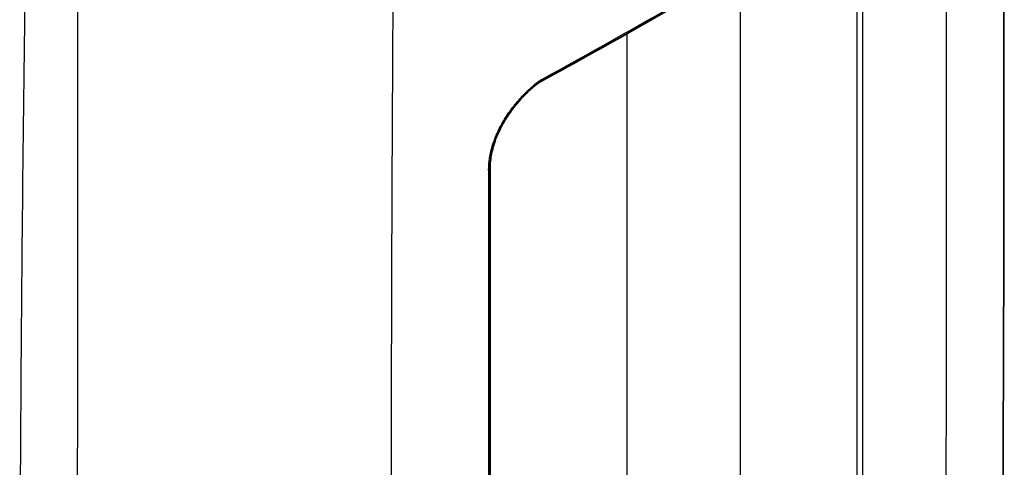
# Model space of a CAD drawing. Header units: millimetres. Extents: x 437 to 2596, y 423 to 1674.
# Tile 57 of 97: x 1797 to 2016, y 579 to 678. Entities that reach past the tile are written whole.
import ezdxf

# ---------------------------------------------------------------- set-up
doc = ezdxf.new("R2010")
doc.units = ezdxf.units.MM
doc.header["$LTSCALE"] = 5
doc.layers.add('0_CWD_4', color=7, linetype='Continuous', lineweight=25)
doc.layers.add('0_CWD_Line_035', color=7, linetype='Continuous', lineweight=35)

msp = doc.modelspace()

# ---------------------------------------------------------------- linework, layer by layer
at = {"layer": '0_CWD_4'}
for p, q in [((1983.37, 692.89), (1983.37, 568.96)), ((1984.68, 568.39), (1984.69, 692.98)), ((1957.37, 689.89), (1957.36, 575.4)), ((1932.15, 675.65), (1932.15, 675.65)), ((1932.15, 675.31), (1932.15, 573.54)), ((1901.39, 644.89), (1901.39, 452.53))]:
    msp.add_line(p, q, dxfattribs=at)
msp.add_ellipse((1900.72, 645.32), major_axis=(1, 0), ratio=0.57735, start_param=5.437198, end_param=6.281827, dxfattribs=at)
for points, knots in [([(2002.86, 512.81), (2002.89, 517.77), (2002.97, 528.3), (2003.08, 544.41), (2003.18, 561.12), (2003.24, 575.03), (2003.27, 584.76), (2003.29, 590.31), (2003.31, 598.65), (2003.34, 616.69), (2003.37, 670.59), (2003.22, 718.81), (2003.01, 755.89)], [0, 0, 0, 0, 0.060918, 0.129403, 0.197888, 0.266373, 0.300615, 0.317737, 0.334858, 0.403343, 0.540312, 1, 1, 1, 1]), ([(1796.99, 530.15), (1797.09, 561.93), (1797.27, 593.68), (1797.55, 625.55), (1797.7, 641.49), (1797.87, 657.46), (1798.07, 673.47), (1798.25, 687.77), (1798.46, 702.11), (1798.69, 716.5)], [0, 0, 0, 0, 0.513778, 0.513778, 0.513778, 0.770667, 0.770667, 0.770667, 1, 1, 1, 1]), ([(1809.85, 522.06), (1809.85, 522.29), (1809.87, 528.07), (1809.86, 544.94), (1809.93, 605.53), (1809.93, 660.81), (1809.96, 705.08)], [0, 0, 0, 0, 0.003778, 0.095132, 0.277839, 1, 1, 1, 1]), ([(1880.08, 684.93), (1879.83, 647.57), (1879.66, 599.16), (1879.69, 545.31), (1879.73, 527.3), (1879.75, 518.99), (1879.77, 513.45), (1879.8, 503.76), (1879.88, 489.93), (1880, 473.34), (1880.13, 457.38), (1880.23, 446.95), (1880.27, 442.03)], [0.0000002, 0.0000002, 0.0000002, 0.0000002, 0.4596876, 0.5966573, 0.6651422, 0.6822634, 0.6993846, 0.733627, 0.8021119, 0.8705968, 0.9390816, 1, 1, 1, 1]), ([(1901.39, 644.89), (1901.39, 645.78), (1901.49, 647.15), (1901.86, 649.07), (1902.4, 651.03), (1903.15, 652.97), (1904.13, 654.9), (1904.94, 656.3), (1905.83, 657.66), (1907.12, 659.41), (1908.51, 661.03), (1909.97, 662.53), (1911.11, 663.58), (1912.08, 664.37), (1912.77, 664.86), (1913.12, 665.08), (1913.28, 665.17), (1913.35, 665.2), (1913.36, 665.21), (1913.36, 665.21)], [0.0000003, 0.0000003, 0.0000003, 0.0000003, 0.125751, 0.1886264, 0.2515019, 0.3772529, 0.4401283, 0.5030038, 0.5658793, 0.6287548, 0.7545057, 0.8173812, 0.8802567, 0.9431321, 0.9745699, 0.9902887, 0.9981482, 0.9991306, 1, 1, 1, 1]), ([(1913.17, 664.76), (1913.2, 664.78), (1913.27, 664.84), (1913.35, 664.99), (1913.36, 665.14), (1913.36, 665.21)], [0.3505906, 0.3505906, 0.3505906, 0.3505906, 0.5000364, 0.750065, 1, 1, 1, 1])]:
    msp.add_open_spline(points, degree=3, knots=knots, dxfattribs=at)
msp.add_open_spline([(1913.36, 665.21), (1923.89, 670.97), (1934.2, 676.76), (1944.3, 682.59)], degree=3, dxfattribs=at)
at = {"layer": '0_CWD_Line_035'}
msp.add_line((1901.72, 452.95), (1901.72, 645.32), dxfattribs=at)
for points, knots in [([(2015.77, 782.84), (2015.92, 755.7), (2016.02, 728.53), (2016.18, 645.35), (2016.03, 589.12), (2015.65, 532.87)], [0, 0, 0, 0, 10.000028, 10.000028, 30.578495, 30.578495, 30.578495, 30.578495]), ([(1913.17, 664.76), (1913.15, 664.75), (1913.13, 664.74), (1913.08, 664.72), (1913.05, 664.7), (1912.93, 664.63), (1912.84, 664.57), (1912.46, 664.32), (1912.17, 664.11), (1911.21, 663.35), (1910.53, 662.74), (1908.67, 660.92), (1907.51, 659.59), (1905.86, 657.33), (1905.27, 656.45), (1904.28, 654.74), (1903.86, 653.91), (1902.82, 651.58), (1902.32, 650.04), (1901.82, 647.45), (1901.72, 646.35), (1901.72, 645.32)], [0, 0, 0, 0, 0.007591, 0.007591, 0.02079, 0.02079, 0.060415, 0.060415, 0.179507, 0.179507, 0.46808, 0.46808, 0.996658, 0.996658, 1.311813, 1.311813, 1.590331, 1.590331, 2.093951, 2.093951, 2.48035, 2.48035, 2.48035, 2.48035])]:
    msp.add_open_spline(points, degree=3, knots=knots, dxfattribs=at)
msp.add_open_spline([(1944.09, 682.13), (1934, 676.3), (1923.69, 670.51), (1913.17, 664.76)], degree=3, dxfattribs=at)

doc.saveas('drawing.dxf')
